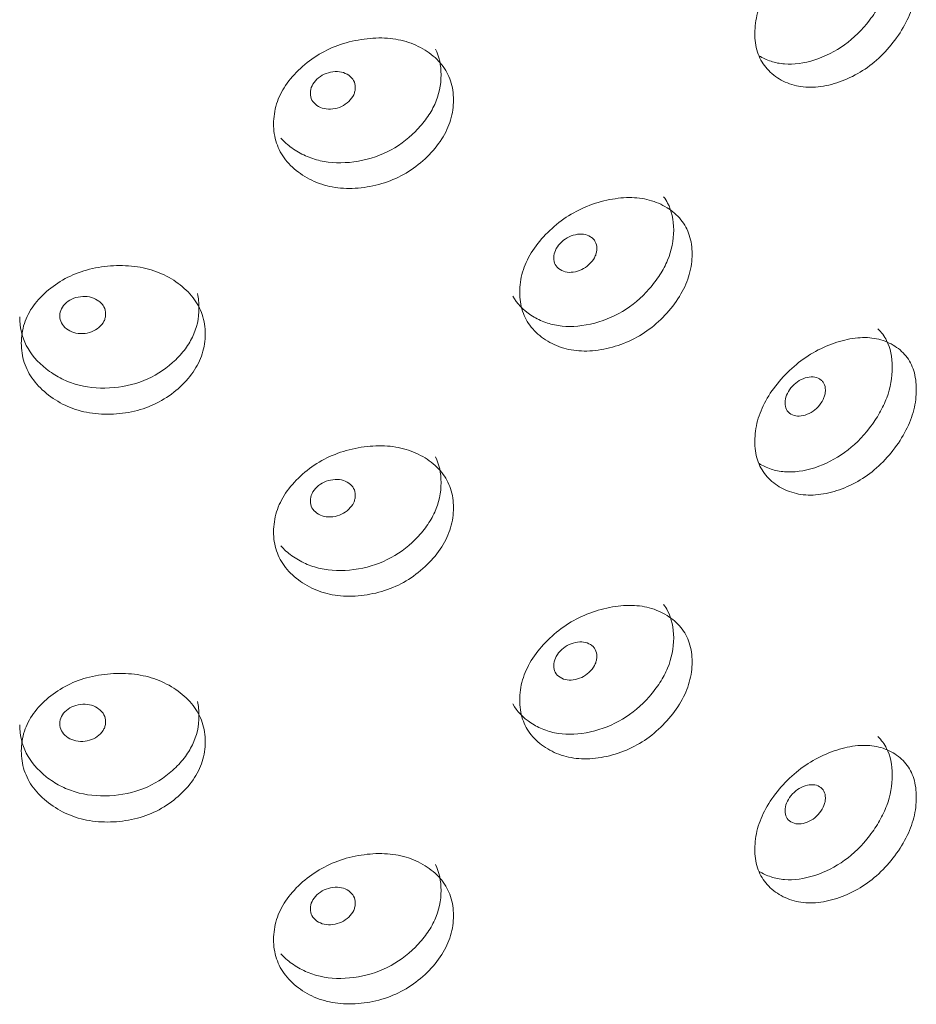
# Model space of a CAD drawing. Header units: millimetres. Extents: x 4 to 1188, y 1 to 840.
# Tile 127 of 256: x 1007.15 to 1012.42, y 163.64 to 169.42. Entities that reach past the tile are written whole.
import ezdxf

# ---------------------------------------------------------------- set-up
doc = ezdxf.new("R2010")
doc.units = ezdxf.units.MM
doc.layers.add('1', color=7, linetype='Continuous')

msp = doc.modelspace()

# ---------------------------------------------------------------- linework, layer by layer
at = {"layer": '1', "color": 154, "linetype": 'Continuous', "lineweight": 13}
for points, knots in [([(1012.1957, 170.0007), (1012.2169, 169.9806), (1012.2341, 169.9575), (1012.2695, 169.8879), (1012.2806, 169.8356), (1012.2807, 169.7149), (1012.2697, 169.6549), (1012.2363, 169.5657), (1012.2225, 169.5362), (1012.1974, 169.492), (1012.1883, 169.4773), (1012.1688, 169.448), (1012.1581, 169.4332), (1012.103, 169.3615), (1012.0542, 169.3133), (1011.9468, 169.2353), (1011.8881, 169.2055), (1011.7613, 169.1649), (1011.7021, 169.157), (1011.6198, 169.1634), (1011.5935, 169.1686), (1011.5556, 169.181), (1011.5433, 169.1859), (1011.5201, 169.1967), (1011.5094, 169.2025), (1011.4988, 169.209)], [0, 0, 0, 0, 0.078741, 0.078741, 0.210745, 0.210745, 0.34275, 0.34275, 0.408752, 0.408752, 0.441753, 0.441753, 0.474754, 0.474754, 0.606759, 0.606759, 0.738763, 0.738763, 0.870768, 0.870768, 0.93677, 0.93677, 0.969771, 0.969771, 1, 1, 1, 1]), ([(1011.473, 169.3413), (1011.4731, 169.3802), (1011.483, 169.4592), (1011.533, 169.5807), (1011.6132, 169.6938), (1011.713, 169.7944), (1011.8299, 169.8736), (1011.9541, 169.9256), (1012.0773, 169.9528), (1012.1916, 169.9474), (1012.2882, 169.9096), (1012.3649, 169.8466), (1012.4122, 169.7563), (1012.4263, 169.6463), (1012.4123, 169.5262), (1012.3649, 169.402), (1012.2882, 169.2851), (1012.1917, 169.1809), (1012.0773, 169.099), (1011.9541, 169.046), (1011.8299, 169.0198), (1011.7131, 169.0279), (1011.6131, 169.0694), (1011.5327, 169.1361), (1011.4827, 169.2291), (1011.473, 169.3026), (1011.473, 169.3413)], [0, 0, 0, 0, 0.042089, 0.082711, 0.124995, 0.166981, 0.207667, 0.249993, 0.292228, 0.332914, 0.374992, 0.417271, 0.457893, 0.500005, 0.542022, 0.582644, 0.625021, 0.667005, 0.707691, 0.750017, 0.792251, 0.832937, 0.875017, 0.917377, 0.957984, 1, 1, 1, 1]), ([(1008.6462, 168.8094), (1008.6462, 168.8482), (1008.6571, 168.9256), (1008.712, 169.0385), (1008.8001, 169.1379), (1008.9102, 169.2215), (1009.0396, 169.2807), (1009.1776, 169.3114), (1009.3152, 169.3174), (1009.4434, 169.2923), (1009.552, 169.2378), (1009.6387, 169.1616), (1009.6923, 169.063), (1009.7082, 168.9506), (1009.6924, 168.8329), (1009.6387, 168.717), (1009.5521, 168.6133), (1009.4434, 168.5257), (1009.3152, 168.4636), (1009.1777, 168.4318), (1009.0396, 168.4269), (1008.9103, 168.455), (1008.8, 168.5135), (1008.7116, 168.5939), (1008.6568, 168.6955), (1008.6461, 168.7706), (1008.6462, 168.8094)], [0, 0, 0, 0, 0.042089, 0.082711, 0.124995, 0.166981, 0.207667, 0.249993, 0.292228, 0.332914, 0.374992, 0.417271, 0.457893, 0.500005, 0.542022, 0.582644, 0.625021, 0.667005, 0.707691, 0.750017, 0.792251, 0.832937, 0.875017, 0.917377, 0.957984, 1, 1, 1, 1]), ([(1009.5976, 169.249), (1009.6191, 169.2042), (1009.6299, 169.1536), (1009.63, 169.0373), (1009.6174, 168.9793), (1009.5798, 168.8959), (1009.564, 168.8687), (1009.5357, 168.8289), (1009.5255, 168.8158), (1009.5034, 168.7899), (1009.4914, 168.7769), (1009.4293, 168.7147), (1009.3744, 168.6749), (1009.254, 168.6155), (1009.1883, 168.5958), (1009.0471, 168.5769), (1008.9814, 168.5792), (1008.8903, 168.5997), (1008.8612, 168.6094), (1008.8194, 168.6283), (1008.8057, 168.6353), (1008.7791, 168.6507), (1008.7663, 168.659), (1008.729, 168.6858), (1008.7075, 168.7048), (1008.6889, 168.7252)], [0, 0, 0, 0, 0.125034, 0.125034, 0.260132, 0.260132, 0.327682, 0.327682, 0.361456, 0.361456, 0.395231, 0.395231, 0.53033, 0.53033, 0.665428, 0.665428, 0.800527, 0.800527, 0.868076, 0.868076, 0.901851, 0.901851, 0.935626, 0.935626, 1, 1, 1, 1]), ([(1008.8621, 168.9898), (1008.862, 168.9748), (1008.8652, 168.9613), (1008.878, 168.9373), (1008.8876, 168.9269), (1008.9136, 168.9086), (1008.928, 168.9022), (1008.9591, 168.8953), (1008.9758, 168.8947), (1009.0307, 168.9016), (1009.0618, 168.9162), (1009.1005, 168.9533), (1009.1101, 168.9663), (1009.1197, 168.9867), (1009.1221, 168.9937), (1009.1253, 169.008), (1009.1261, 169.0152), (1009.1261, 169.0379), (1009.1228, 169.0515), (1009.1133, 169.0694), (1009.1093, 169.075), (1009.0997, 169.0854), (1009.0942, 169.0901), (1009.0747, 169.1036), (1009.0605, 169.1098), (1009.0293, 169.1165), (1009.0127, 169.117), (1008.9577, 169.11), (1008.9263, 169.0954), (1008.8752, 169.047), (1008.8623, 169.0197), (1008.8621, 168.9898)], [0, 0, 0, 0, 0.0625, 0.0625, 0.125, 0.125, 0.1875, 0.1875, 0.25, 0.25, 0.375, 0.375, 0.4375, 0.4375, 0.46875, 0.46875, 0.5, 0.5, 0.5625, 0.5625, 0.59375, 0.59375, 0.625, 0.625, 0.6875, 0.6875, 0.75, 0.75, 0.875, 0.875, 1, 1, 1, 1]), ([(1010.9374, 168.3812), (1010.9461, 168.3695), (1010.9538, 168.3573), (1010.9844, 168.2989), (1010.9963, 168.2458), (1010.9964, 168.125), (1010.9845, 168.066), (1010.9487, 167.9796), (1010.9337, 167.9512), (1010.9068, 167.9091), (1010.897, 167.8952), (1010.876, 167.8675), (1010.8646, 167.8536), (1010.8054, 167.7866), (1010.753, 167.7424), (1010.638, 167.6734), (1010.5752, 167.6485), (1010.4398, 167.6185), (1010.3768, 167.6155), (1010.2892, 167.6289), (1010.2612, 167.6363), (1010.221, 167.6518), (1010.2079, 167.6577), (1010.1823, 167.671), (1010.1699, 167.6783), (1010.1113, 167.7173), (1010.0758, 167.7543), (1010.0511, 167.7972)], [0, 0, 0, 0, 0.034345, 0.034345, 0.156029, 0.156029, 0.277714, 0.277714, 0.338556, 0.338556, 0.368977, 0.368977, 0.399398, 0.399398, 0.521082, 0.521082, 0.642766, 0.642766, 0.76445, 0.76445, 0.825292, 0.825292, 0.855713, 0.855713, 0.886134, 0.886134, 1, 1, 1, 1]), ([(1010.0919, 167.8207), (1010.0919, 167.8595), (1010.1024, 167.9377), (1010.1554, 168.055), (1010.2403, 168.1614), (1010.3464, 168.2537), (1010.4707, 168.3232), (1010.6031, 168.3649), (1010.7348, 168.3817), (1010.8572, 168.3668), (1010.9608, 168.3209), (1011.0433, 168.2515), (1011.0943, 168.1572), (1011.1094, 168.046), (1011.0944, 167.9271), (1011.0433, 167.8069), (1010.9609, 167.6964), (1010.8573, 167.6002), (1010.7348, 167.5279), (1010.6031, 167.4852), (1010.4707, 167.4694), (1010.3464, 167.4872), (1010.2402, 167.537), (1010.1551, 167.6104), (1010.1021, 167.7076), (1010.0918, 167.7819), (1010.0919, 167.8207)], [0, 0, 0, 0, 0.042089, 0.082711, 0.124995, 0.166981, 0.207667, 0.249993, 0.292228, 0.332914, 0.374992, 0.417271, 0.457893, 0.500005, 0.542022, 0.582644, 0.625021, 0.667005, 0.707691, 0.750017, 0.792251, 0.832937, 0.875017, 0.917377, 0.957984, 1, 1, 1, 1]), ([(1010.2919, 168.0229), (1010.2919, 168.0079), (1010.2949, 167.9946), (1010.3072, 167.9717), (1010.3164, 167.962), (1010.3414, 167.9458), (1010.3552, 167.9406), (1010.3851, 167.9362), (1010.4011, 167.937), (1010.4537, 167.9483), (1010.4835, 167.9654), (1010.5205, 168.0056), (1010.5298, 168.0194), (1010.539, 168.0407), (1010.5413, 168.0478), (1010.5443, 168.0624), (1010.5451, 168.0697), (1010.545, 168.0923), (1010.5419, 168.1056), (1010.5328, 168.1228), (1010.5289, 168.1281), (1010.5198, 168.1377), (1010.5146, 168.1419), (1010.4959, 168.1539), (1010.4822, 168.1589), (1010.4524, 168.163), (1010.4364, 168.1622), (1010.3837, 168.1508), (1010.3536, 168.1337), (1010.3045, 168.0811), (1010.2921, 168.0528), (1010.2919, 168.0229)], [0, 0, 0, 0, 0.0625, 0.0625, 0.125, 0.125, 0.1875, 0.1875, 0.25, 0.25, 0.375, 0.375, 0.4375, 0.4375, 0.46875, 0.46875, 0.5, 0.5, 0.5625, 0.5625, 0.59375, 0.59375, 0.625, 0.625, 0.6875, 0.6875, 0.75, 0.75, 0.875, 0.875, 1, 1, 1, 1]), ([(1007.1642, 167.5214), (1007.1643, 167.5602), (1007.1753, 167.6367), (1007.231, 167.7451), (1007.3205, 167.8374), (1007.4326, 167.9119), (1007.5645, 167.9606), (1007.7055, 167.9801), (1007.8463, 167.9748), (1007.9777, 167.9392), (1008.0893, 167.8758), (1008.1783, 167.7925), (1008.2335, 167.6895), (1008.2499, 167.5758), (1008.2336, 167.4594), (1008.1783, 167.3479), (1008.0893, 167.2513), (1007.9777, 167.1726), (1007.8463, 167.121), (1007.7055, 167.1004), (1007.5645, 167.1068), (1007.4327, 167.1454), (1007.3204, 167.213), (1007.2306, 167.3006), (1007.1749, 167.4066), (1007.1641, 167.4826), (1007.1642, 167.5214)], [0, 0, 0, 0, 0.042089, 0.082711, 0.124995, 0.166981, 0.207667, 0.249993, 0.292228, 0.332914, 0.374992, 0.417271, 0.457893, 0.500005, 0.542022, 0.582644, 0.625021, 0.667005, 0.707691, 0.750017, 0.792251, 0.832937, 0.875017, 0.917377, 0.957984, 1, 1, 1, 1]), ([(1008.1987, 167.8123), (1008.2048, 167.7854), (1008.2079, 167.7572), (1008.208, 167.6674), (1008.1951, 167.6104), (1008.1563, 167.5301), (1008.1401, 167.5042), (1008.111, 167.4667), (1008.1005, 167.4544), (1008.0778, 167.4303), (1008.0655, 167.4183), (1008.0017, 167.3612), (1007.9453, 167.3259), (1007.8218, 167.2763), (1007.7546, 167.262), (1007.6102, 167.2547), (1007.5431, 167.2623), (1007.4503, 167.2903), (1007.4206, 167.3024), (1007.378, 167.3246), (1007.3642, 167.3328), (1007.3371, 167.3503), (1007.324, 167.3597), (1007.2588, 167.4111), (1007.2197, 167.4572), (1007.1676, 167.5591), (1007.1546, 167.6147), (1007.1548, 167.6752)], [0, 0, 0, 0, 0.057437, 0.057437, 0.175258, 0.175258, 0.234168, 0.234168, 0.263623, 0.263623, 0.293078, 0.293078, 0.410898, 0.410898, 0.528719, 0.528719, 0.646539, 0.646539, 0.705449, 0.705449, 0.734904, 0.734904, 0.764359, 0.764359, 0.88218, 0.88218, 1, 1, 1, 1]), ([(1007.39, 167.6816), (1007.3899, 167.6666), (1007.3932, 167.6529), (1007.4062, 167.6278), (1007.4159, 167.6165), (1007.4425, 167.596), (1007.4571, 167.5885), (1007.4889, 167.579), (1007.5059, 167.577), (1007.562, 167.5793), (1007.5937, 167.5913), (1007.6333, 167.6251), (1007.6431, 167.6373), (1007.653, 167.657), (1007.6554, 167.6638), (1007.6587, 167.6778), (1007.6595, 167.685), (1007.6594, 167.7077), (1007.6561, 167.7215), (1007.6463, 167.7402), (1007.6422, 167.7461), (1007.6325, 167.7573), (1007.6269, 167.7625), (1007.607, 167.7776), (1007.5924, 167.785), (1007.5606, 167.7943), (1007.5436, 167.7962), (1007.4874, 167.7938), (1007.4555, 167.7819), (1007.4033, 167.7377), (1007.3902, 167.7115), (1007.39, 167.6816)], [0, 0, 0, 0, 0.0625, 0.0625, 0.125, 0.125, 0.1875, 0.1875, 0.25, 0.25, 0.375, 0.375, 0.4375, 0.4375, 0.46875, 0.46875, 0.5, 0.5, 0.5625, 0.5625, 0.59375, 0.59375, 0.625, 0.625, 0.6875, 0.6875, 0.75, 0.75, 0.875, 0.875, 1, 1, 1, 1]), ([(1012.1957, 167.6056), (1012.2169, 167.5855), (1012.2341, 167.5625), (1012.2695, 167.4928), (1012.2806, 167.4406), (1012.2807, 167.3198), (1012.2697, 167.2599), (1012.2363, 167.1707), (1012.2225, 167.1411), (1012.1974, 167.0969), (1012.1883, 167.0822), (1012.1688, 167.053), (1012.1581, 167.0381), (1012.103, 166.9665), (1012.0542, 166.9182), (1011.9468, 166.8402), (1011.8881, 166.8104), (1011.7613, 166.7698), (1011.7021, 166.7619), (1011.6198, 166.7684), (1011.5935, 166.7736), (1011.5556, 166.786), (1011.5433, 166.7909), (1011.5201, 166.8017), (1011.5094, 166.8074), (1011.4988, 166.8139)], [0, 0, 0, 0, 0.078741, 0.078741, 0.210745, 0.210745, 0.34275, 0.34275, 0.408752, 0.408752, 0.441753, 0.441753, 0.474754, 0.474754, 0.606759, 0.606759, 0.738763, 0.738763, 0.870768, 0.870768, 0.93677, 0.93677, 0.969771, 0.969771, 1, 1, 1, 1]), ([(1011.473, 166.9463), (1011.4731, 166.9851), (1011.483, 167.0642), (1011.533, 167.1856), (1011.6132, 167.2987), (1011.713, 167.3993), (1011.8299, 167.4785), (1011.9541, 167.5306), (1012.0773, 167.5578), (1012.1916, 167.5524), (1012.2882, 167.5145), (1012.3649, 167.4516), (1012.4122, 167.3612), (1012.4263, 167.2513), (1012.4123, 167.1312), (1012.3649, 167.007), (1012.2882, 166.8901), (1012.1917, 166.7858), (1012.0773, 166.704), (1011.9541, 166.6509), (1011.8299, 166.6248), (1011.7131, 166.6328), (1011.6131, 166.6743), (1011.5327, 166.741), (1011.4827, 166.834), (1011.473, 166.9075), (1011.473, 166.9463)], [0, 0, 0, 0, 0.042089, 0.082711, 0.124995, 0.166981, 0.207667, 0.249993, 0.292228, 0.332914, 0.374992, 0.417271, 0.457893, 0.500005, 0.542022, 0.582644, 0.625021, 0.667005, 0.707691, 0.750017, 0.792251, 0.832937, 0.875017, 0.917377, 0.957984, 1, 1, 1, 1]), ([(1011.6503, 167.1711), (1011.6503, 167.1561), (1011.6531, 167.1431), (1011.6647, 167.1211), (1011.6733, 167.1122), (1011.6968, 167.098), (1011.7097, 167.0939), (1011.7377, 167.0919), (1011.7527, 167.094), (1011.802, 167.1095), (1011.8299, 167.129), (1011.8645, 167.1721), (1011.8731, 167.1867), (1011.8818, 167.2087), (1011.8839, 167.216), (1011.8868, 167.2308), (1011.8875, 167.2382), (1011.8874, 167.2608), (1011.8845, 167.2739), (1011.8759, 167.2903), (1011.8724, 167.2953), (1011.8638, 167.3041), (1011.8589, 167.308), (1011.8415, 167.3184), (1011.8287, 167.3223), (1011.8008, 167.3241), (1011.7858, 167.3221), (1011.7364, 167.3064), (1011.7082, 167.2869), (1011.6621, 167.2304), (1011.6505, 167.201), (1011.6503, 167.1711)], [0, 0, 0, 0, 0.0625, 0.0625, 0.125, 0.125, 0.1875, 0.1875, 0.25, 0.25, 0.375, 0.375, 0.4375, 0.4375, 0.46875, 0.46875, 0.5, 0.5, 0.5625, 0.5625, 0.59375, 0.59375, 0.625, 0.625, 0.6875, 0.6875, 0.75, 0.75, 0.875, 0.875, 1, 1, 1, 1]), ([(1008.6462, 166.4143), (1008.6462, 166.4531), (1008.6571, 166.5305), (1008.712, 166.6434), (1008.8001, 166.7429), (1008.9102, 166.8264), (1009.0396, 166.8856), (1009.1776, 166.9164), (1009.3152, 166.9223), (1009.4434, 166.8972), (1009.552, 166.8427), (1009.6387, 166.7665), (1009.6923, 166.668), (1009.7082, 166.5555), (1009.6924, 166.4379), (1009.6387, 166.3219), (1009.5521, 166.2183), (1009.4434, 166.1307), (1009.3152, 166.0685), (1009.1777, 166.0367), (1009.0396, 166.0318), (1008.9103, 166.0599), (1008.8, 166.1185), (1008.7116, 166.1989), (1008.6568, 166.3004), (1008.6461, 166.3756), (1008.6462, 166.4143)], [0, 0, 0, 0, 0.042089, 0.082711, 0.124995, 0.166981, 0.207667, 0.249993, 0.292228, 0.332914, 0.374992, 0.417271, 0.457893, 0.500005, 0.542022, 0.582644, 0.625021, 0.667005, 0.707691, 0.750017, 0.792251, 0.832937, 0.875017, 0.917377, 0.957984, 1, 1, 1, 1]), ([(1009.5976, 166.854), (1009.6191, 166.8091), (1009.6299, 166.7586), (1009.63, 166.6423), (1009.6174, 166.5842), (1009.5798, 166.5008), (1009.564, 166.4737), (1009.5357, 166.4338), (1009.5255, 166.4207), (1009.5034, 166.3948), (1009.4914, 166.3818), (1009.4293, 166.3197), (1009.3744, 166.2799), (1009.254, 166.2204), (1009.1883, 166.2007), (1009.0471, 166.1819), (1008.9814, 166.1841), (1008.8903, 166.2047), (1008.8612, 166.2144), (1008.8194, 166.2332), (1008.8057, 166.2402), (1008.7791, 166.2556), (1008.7663, 166.264), (1008.729, 166.2908), (1008.7075, 166.3098), (1008.6889, 166.3301)], [0, 0, 0, 0, 0.125034, 0.125034, 0.260132, 0.260132, 0.327682, 0.327682, 0.361456, 0.361456, 0.395231, 0.395231, 0.53033, 0.53033, 0.665428, 0.665428, 0.800527, 0.800527, 0.868076, 0.868076, 0.901851, 0.901851, 0.935626, 0.935626, 1, 1, 1, 1]), ([(1008.8621, 166.5947), (1008.862, 166.5798), (1008.8652, 166.5663), (1008.878, 166.5423), (1008.8876, 166.5318), (1008.9136, 166.5135), (1008.928, 166.5072), (1008.9591, 166.5003), (1008.9758, 166.4997), (1009.0307, 166.5066), (1009.0618, 166.5211), (1009.1005, 166.5582), (1009.1101, 166.5712), (1009.1197, 166.5917), (1009.1221, 166.5987), (1009.1253, 166.613), (1009.1261, 166.6202), (1009.1261, 166.6429), (1009.1228, 166.6564), (1009.1133, 166.6744), (1009.1093, 166.6799), (1009.0997, 166.6903), (1009.0942, 166.695), (1009.0747, 166.7086), (1009.0605, 166.7147), (1009.0293, 166.7214), (1009.0127, 166.7219), (1008.9577, 166.715), (1008.9263, 166.7004), (1008.8752, 166.652), (1008.8623, 166.6247), (1008.8621, 166.5947)], [0, 0, 0, 0, 0.0625, 0.0625, 0.125, 0.125, 0.1875, 0.1875, 0.25, 0.25, 0.375, 0.375, 0.4375, 0.4375, 0.46875, 0.46875, 0.5, 0.5, 0.5625, 0.5625, 0.59375, 0.59375, 0.625, 0.625, 0.6875, 0.6875, 0.75, 0.75, 0.875, 0.875, 1, 1, 1, 1]), ([(1010.9374, 165.9861), (1010.9461, 165.9745), (1010.9538, 165.9622), (1010.9844, 165.9039), (1010.9963, 165.8507), (1010.9964, 165.7299), (1010.9845, 165.6709), (1010.9487, 165.5845), (1010.9337, 165.5561), (1010.9068, 165.514), (1010.897, 165.5001), (1010.876, 165.4725), (1010.8646, 165.4586), (1010.8054, 165.3915), (1010.753, 165.3474), (1010.638, 165.2784), (1010.5752, 165.2535), (1010.4398, 165.2235), (1010.3768, 165.2205), (1010.2892, 165.2338), (1010.2612, 165.2412), (1010.221, 165.2568), (1010.2079, 165.2627), (1010.1823, 165.276), (1010.1699, 165.2833), (1010.1113, 165.3222), (1010.0758, 165.3592), (1010.0511, 165.4022)], [0, 0, 0, 0, 0.034345, 0.034345, 0.156029, 0.156029, 0.277714, 0.277714, 0.338556, 0.338556, 0.368977, 0.368977, 0.399398, 0.399398, 0.521082, 0.521082, 0.642766, 0.642766, 0.76445, 0.76445, 0.825292, 0.825292, 0.855713, 0.855713, 0.886134, 0.886134, 1, 1, 1, 1]), ([(1010.0919, 165.4256), (1010.0919, 165.4645), (1010.1024, 165.5427), (1010.1554, 165.66), (1010.2403, 165.7664), (1010.3464, 165.8587), (1010.4707, 165.9282), (1010.6031, 165.9698), (1010.7348, 165.9867), (1010.8572, 165.9717), (1010.9608, 165.9258), (1011.0433, 165.8564), (1011.0943, 165.7621), (1011.1094, 165.6509), (1011.0944, 165.532), (1011.0433, 165.4118), (1010.9609, 165.3013), (1010.8573, 165.2052), (1010.7348, 165.1329), (1010.6031, 165.0902), (1010.4707, 165.0744), (1010.3464, 165.0922), (1010.2402, 165.142), (1010.1551, 165.2154), (1010.1021, 165.3126), (1010.0918, 165.3869), (1010.0919, 165.4256)], [0, 0, 0, 0, 0.042089, 0.082711, 0.124995, 0.166981, 0.207667, 0.249993, 0.292228, 0.332914, 0.374992, 0.417271, 0.457893, 0.500005, 0.542022, 0.582644, 0.625021, 0.667005, 0.707691, 0.750017, 0.792251, 0.832937, 0.875017, 0.917377, 0.957984, 1, 1, 1, 1]), ([(1010.2919, 165.6278), (1010.2919, 165.6128), (1010.2949, 165.5996), (1010.3072, 165.5766), (1010.3164, 165.5669), (1010.3414, 165.5507), (1010.3552, 165.5456), (1010.3851, 165.5412), (1010.4011, 165.5419), (1010.4537, 165.5533), (1010.4835, 165.5704), (1010.5205, 165.6105), (1010.5298, 165.6243), (1010.539, 165.6456), (1010.5413, 165.6528), (1010.5443, 165.6673), (1010.5451, 165.6746), (1010.545, 165.6973), (1010.5419, 165.7106), (1010.5328, 165.7277), (1010.5289, 165.733), (1010.5198, 165.7426), (1010.5146, 165.7469), (1010.4959, 165.7588), (1010.4822, 165.7638), (1010.4524, 165.768), (1010.4364, 165.7672), (1010.3837, 165.7558), (1010.3536, 165.7386), (1010.3045, 165.6861), (1010.2921, 165.6577), (1010.2919, 165.6278)], [0, 0, 0, 0, 0.0625, 0.0625, 0.125, 0.125, 0.1875, 0.1875, 0.25, 0.25, 0.375, 0.375, 0.4375, 0.4375, 0.46875, 0.46875, 0.5, 0.5, 0.5625, 0.5625, 0.59375, 0.59375, 0.625, 0.625, 0.6875, 0.6875, 0.75, 0.75, 0.875, 0.875, 1, 1, 1, 1]), ([(1007.1642, 165.1263), (1007.1643, 165.1651), (1007.1753, 165.2416), (1007.231, 165.3501), (1007.3205, 165.4423), (1007.4326, 165.5169), (1007.5645, 165.5655), (1007.7055, 165.585), (1007.8463, 165.5797), (1007.9777, 165.5441), (1008.0893, 165.4807), (1008.1783, 165.3974), (1008.2335, 165.2945), (1008.2499, 165.1807), (1008.2336, 165.0643), (1008.1783, 164.9528), (1008.0893, 164.8563), (1007.9777, 164.7776), (1007.8463, 164.7259), (1007.7055, 164.7053), (1007.5645, 164.7118), (1007.4327, 164.7504), (1007.3204, 164.8179), (1007.2306, 164.9056), (1007.1749, 165.0116), (1007.1641, 165.0876), (1007.1642, 165.1263)], [0, 0, 0, 0, 0.042089, 0.082711, 0.124995, 0.166981, 0.207667, 0.249993, 0.292228, 0.332914, 0.374992, 0.417271, 0.457893, 0.500005, 0.542022, 0.582644, 0.625021, 0.667005, 0.707691, 0.750017, 0.792251, 0.832937, 0.875017, 0.917377, 0.957984, 1, 1, 1, 1]), ([(1008.1987, 165.4173), (1008.2048, 165.3904), (1008.2079, 165.3621), (1008.208, 165.2723), (1008.1951, 165.2153), (1008.1563, 165.135), (1008.1401, 165.1091), (1008.111, 165.0716), (1008.1005, 165.0593), (1008.0778, 165.0352), (1008.0655, 165.0232), (1008.0017, 164.9662), (1007.9453, 164.9309), (1007.8218, 164.8812), (1007.7546, 164.8669), (1007.6102, 164.8596), (1007.5431, 164.8672), (1007.4503, 164.8952), (1007.4206, 164.9073), (1007.378, 164.9296), (1007.3642, 164.9377), (1007.3371, 164.9553), (1007.324, 164.9646), (1007.2588, 165.016), (1007.2197, 165.0622), (1007.1676, 165.1641), (1007.1546, 165.2197), (1007.1548, 165.2802)], [0, 0, 0, 0, 0.057437, 0.057437, 0.175258, 0.175258, 0.234168, 0.234168, 0.263623, 0.263623, 0.293078, 0.293078, 0.410898, 0.410898, 0.528719, 0.528719, 0.646539, 0.646539, 0.705449, 0.705449, 0.734904, 0.734904, 0.764359, 0.764359, 0.88218, 0.88218, 1, 1, 1, 1]), ([(1007.39, 165.2865), (1007.3899, 165.2716), (1007.3932, 165.2578), (1007.4062, 165.2327), (1007.4159, 165.2215), (1007.4425, 165.201), (1007.4571, 165.1935), (1007.4889, 165.184), (1007.5059, 165.182), (1007.562, 165.1843), (1007.5937, 165.1962), (1007.6333, 165.2301), (1007.6431, 165.2423), (1007.653, 165.262), (1007.6554, 165.2688), (1007.6587, 165.2828), (1007.6595, 165.2899), (1007.6594, 165.3126), (1007.6561, 165.3264), (1007.6463, 165.3452), (1007.6422, 165.3511), (1007.6325, 165.3623), (1007.6269, 165.3674), (1007.607, 165.3826), (1007.5924, 165.3899), (1007.5606, 165.3992), (1007.5436, 165.4012), (1007.4874, 165.3988), (1007.4555, 165.3868), (1007.4033, 165.3427), (1007.3902, 165.3164), (1007.39, 165.2865)], [0, 0, 0, 0, 0.0625, 0.0625, 0.125, 0.125, 0.1875, 0.1875, 0.25, 0.25, 0.375, 0.375, 0.4375, 0.4375, 0.46875, 0.46875, 0.5, 0.5, 0.5625, 0.5625, 0.59375, 0.59375, 0.625, 0.625, 0.6875, 0.6875, 0.75, 0.75, 0.875, 0.875, 1, 1, 1, 1]), ([(1011.473, 164.5512), (1011.4731, 164.59), (1011.483, 164.6691), (1011.533, 164.7905), (1011.6132, 164.9036), (1011.713, 165.0043), (1011.8299, 165.0835), (1011.9541, 165.1355), (1012.0773, 165.1627), (1012.1916, 165.1573), (1012.2882, 165.1195), (1012.3649, 165.0565), (1012.4122, 164.9662), (1012.4263, 164.8562), (1012.4123, 164.7361), (1012.3649, 164.6119), (1012.2882, 164.495), (1012.1917, 164.3908), (1012.0773, 164.3089), (1011.9541, 164.2559), (1011.8299, 164.2297), (1011.7131, 164.2378), (1011.6131, 164.2792), (1011.5327, 164.3459), (1011.4827, 164.439), (1011.473, 164.5124), (1011.473, 164.5512)], [0, 0, 0, 0, 0.042089, 0.082711, 0.124995, 0.166981, 0.207667, 0.249993, 0.292228, 0.332914, 0.374992, 0.417271, 0.457893, 0.500005, 0.542022, 0.582644, 0.625021, 0.667005, 0.707691, 0.750017, 0.792251, 0.832937, 0.875017, 0.917377, 0.957984, 1, 1, 1, 1]), ([(1012.1957, 165.2105), (1012.2169, 165.1905), (1012.2341, 165.1674), (1012.2695, 165.0978), (1012.2806, 165.0455), (1012.2807, 164.9247), (1012.2697, 164.8648), (1012.2363, 164.7756), (1012.2225, 164.746), (1012.1974, 164.7019), (1012.1883, 164.6872), (1012.1688, 164.6579), (1012.1581, 164.6431), (1012.103, 164.5714), (1012.0542, 164.5232), (1011.9468, 164.4452), (1011.8881, 164.4154), (1011.7613, 164.3748), (1011.7021, 164.3669), (1011.6198, 164.3733), (1011.5935, 164.3785), (1011.5556, 164.3909), (1011.5433, 164.3958), (1011.5201, 164.4066), (1011.5094, 164.4124), (1011.4988, 164.4189)], [0, 0, 0, 0, 0.078741, 0.078741, 0.210745, 0.210745, 0.34275, 0.34275, 0.408752, 0.408752, 0.441753, 0.441753, 0.474754, 0.474754, 0.606759, 0.606759, 0.738763, 0.738763, 0.870768, 0.870768, 0.93677, 0.93677, 0.969771, 0.969771, 1, 1, 1, 1]), ([(1011.6503, 164.776), (1011.6503, 164.7611), (1011.6531, 164.7481), (1011.6647, 164.7261), (1011.6733, 164.7171), (1011.6968, 164.7029), (1011.7097, 164.6989), (1011.7377, 164.6969), (1011.7527, 164.6989), (1011.802, 164.7145), (1011.8299, 164.7339), (1011.8645, 164.7771), (1011.8731, 164.7916), (1011.8818, 164.8136), (1011.8839, 164.821), (1011.8868, 164.8358), (1011.8875, 164.8431), (1011.8874, 164.8658), (1011.8845, 164.8788), (1011.8759, 164.8952), (1011.8724, 164.9002), (1011.8638, 164.9091), (1011.8589, 164.9129), (1011.8415, 164.9234), (1011.8287, 164.9273), (1011.8008, 164.9291), (1011.7858, 164.927), (1011.7364, 164.9114), (1011.7082, 164.8918), (1011.6621, 164.8353), (1011.6505, 164.806), (1011.6503, 164.776)], [0, 0, 0, 0, 0.0625, 0.0625, 0.125, 0.125, 0.1875, 0.1875, 0.25, 0.25, 0.375, 0.375, 0.4375, 0.4375, 0.46875, 0.46875, 0.5, 0.5, 0.5625, 0.5625, 0.59375, 0.59375, 0.625, 0.625, 0.6875, 0.6875, 0.75, 0.75, 0.875, 0.875, 1, 1, 1, 1]), ([(1008.6462, 164.0193), (1008.6462, 164.0581), (1008.6571, 164.1355), (1008.712, 164.2484), (1008.8001, 164.3478), (1008.9102, 164.4314), (1009.0396, 164.4906), (1009.1776, 164.5213), (1009.3152, 164.5273), (1009.4434, 164.5022), (1009.552, 164.4477), (1009.6387, 164.3715), (1009.6923, 164.2729), (1009.7082, 164.1605), (1009.6924, 164.0428), (1009.6387, 163.9269), (1009.5521, 163.8232), (1009.4434, 163.7356), (1009.3152, 163.6735), (1009.1777, 163.6417), (1009.0396, 163.6368), (1008.9103, 163.6649), (1008.8, 163.7234), (1008.7116, 163.8038), (1008.6568, 163.9054), (1008.6461, 163.9805), (1008.6462, 164.0193)], [0, 0, 0, 0, 0.042089, 0.082711, 0.124995, 0.166981, 0.207667, 0.249993, 0.292228, 0.332914, 0.374992, 0.417271, 0.457893, 0.500005, 0.542022, 0.582644, 0.625021, 0.667005, 0.707691, 0.750017, 0.792251, 0.832937, 0.875017, 0.917377, 0.957984, 1, 1, 1, 1]), ([(1009.5976, 164.4589), (1009.6191, 164.4141), (1009.6299, 164.3635), (1009.63, 164.2472), (1009.6174, 164.1892), (1009.5798, 164.1058), (1009.564, 164.0786), (1009.5357, 164.0388), (1009.5255, 164.0257), (1009.5034, 163.9998), (1009.4914, 163.9868), (1009.4293, 163.9246), (1009.3744, 163.8848), (1009.254, 163.8253), (1009.1883, 163.8056), (1009.0471, 163.7868), (1008.9814, 163.7891), (1008.8903, 163.8096), (1008.8612, 163.8193), (1008.8194, 163.8382), (1008.8057, 163.8452), (1008.7791, 163.8606), (1008.7663, 163.8689), (1008.729, 163.8957), (1008.7075, 163.9147), (1008.6889, 163.935)], [0, 0, 0, 0, 0.125034, 0.125034, 0.260132, 0.260132, 0.327682, 0.327682, 0.361456, 0.361456, 0.395231, 0.395231, 0.53033, 0.53033, 0.665428, 0.665428, 0.800527, 0.800527, 0.868076, 0.868076, 0.901851, 0.901851, 0.935626, 0.935626, 1, 1, 1, 1]), ([(1008.8621, 164.1997), (1008.862, 164.1847), (1008.8652, 164.1712), (1008.878, 164.1472), (1008.8876, 164.1368), (1008.9136, 164.1184), (1008.928, 164.1121), (1008.9591, 164.1052), (1008.9758, 164.1046), (1009.0307, 164.1115), (1009.0618, 164.1261), (1009.1005, 164.1631), (1009.1101, 164.1762), (1009.1197, 164.1966), (1009.1221, 164.2036), (1009.1253, 164.2179), (1009.1261, 164.2251), (1009.1261, 164.2478), (1009.1228, 164.2614), (1009.1133, 164.2793), (1009.1093, 164.2849), (1009.0997, 164.2953), (1009.0942, 164.3), (1009.0747, 164.3135), (1009.0605, 164.3197), (1009.0293, 164.3263), (1009.0127, 164.3269), (1008.9577, 164.3199), (1008.9263, 164.3053), (1008.8752, 164.2569), (1008.8623, 164.2296), (1008.8621, 164.1997)], [0, 0, 0, 0, 0.0625, 0.0625, 0.125, 0.125, 0.1875, 0.1875, 0.25, 0.25, 0.375, 0.375, 0.4375, 0.4375, 0.46875, 0.46875, 0.5, 0.5, 0.5625, 0.5625, 0.59375, 0.59375, 0.625, 0.625, 0.6875, 0.6875, 0.75, 0.75, 0.875, 0.875, 1, 1, 1, 1])]:
    msp.add_open_spline(points, degree=3, knots=knots, dxfattribs=at)

doc.saveas('drawing.dxf')
